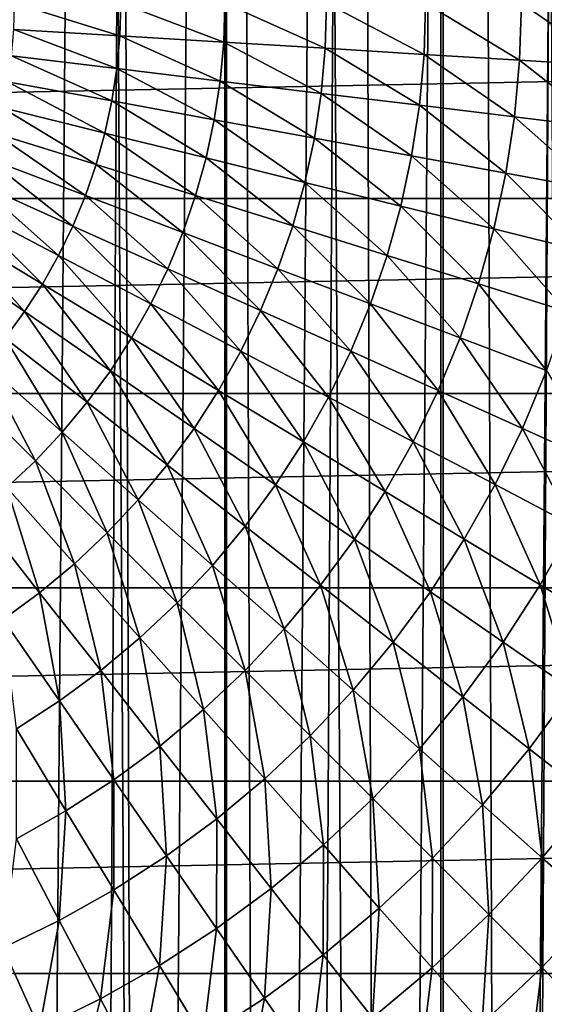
# Model space of a CAD drawing. Header units: millimetres. Extents: x -250 to 250, y -250 to 250.
# Tile 65 of 120: x 6 to 13, y -14 to 0. Entities that reach past the tile are written whole.
import ezdxf

# ---------------------------------------------------------------- set-up
doc = ezdxf.new("R2010")
doc.units = ezdxf.units.MM
doc.header["$LTSCALE"] = 26.699852
for name, color, linetype in [('1', 7, 'CONTINUOUS'), ('11', 7, 'CONTINUOUS'), ('12', 7, 'CONTINUOUS'), ('3', 7, 'CONTINUOUS'), ('4', 7, 'CONTINUOUS')]:
    doc.layers.add(name, color=color, linetype=linetype)

msp = doc.modelspace()

# ---------------------------------------------------------------- linework, layer by layer
at = {"layer": '1', "color": 253, "linetype": 'Continuous', "true_color": 0x98aaaf}
for points in [[(6.019, -0.364, -21.362), (6.03, 0, -21.362), (7.483, -0.453, -20.95), (6.019, -0.364, -21.362)], [(7.483, -0.453, -20.95), (6.03, 0, -21.362), (7.496, 0, -20.95), (7.483, -0.453, -20.95)], [(7.483, -0.453, -20.95), (7.496, 0, -20.95), (8.918, -0.539, -20.449), (7.483, -0.453, -20.95)], [(8.918, -0.539, -20.449), (7.496, 0, -20.95), (8.934, 0, -20.449), (8.918, -0.539, -20.449)], [(8.918, -0.539, -20.449), (8.934, 0, -20.449), (10.32, -0.624, -19.862), (8.918, -0.539, -20.449)], [(10.32, -0.624, -19.862), (8.934, 0, -20.449), (10.339, 0, -19.862), (10.32, -0.624, -19.862)], [(10.32, -0.624, -19.862), (10.339, 0, -19.862), (11.685, -0.707, -19.19), (10.32, -0.624, -19.862)], [(11.685, -0.707, -19.19), (10.339, 0, -19.862), (11.706, 0, -19.19), (11.685, -0.707, -19.19)], [(11.685, -0.707, -19.19), (11.706, 0, -19.19), (13.005, -0.787, -18.436), (11.685, -0.707, -19.19)], [(13.005, -0.787, -18.436), (11.706, 0, -19.19), (13.029, 0, -18.436), (13.005, -0.787, -18.436)], [(13.005, -0.787, -18.436), (13.029, 0, -18.436), (14.278, -0.864, -17.604), (13.005, -0.787, -18.436)], [(14.278, -0.864, -17.604), (13.029, 0, -18.436), (14.304, 0, -17.604), (14.278, -0.864, -17.604)], [(5.986, -0.727, -21.362), (6.019, -0.364, -21.362), (7.442, -0.904, -20.95), (5.986, -0.727, -21.362)], [(7.442, -0.904, -20.95), (6.019, -0.364, -21.362), (7.483, -0.453, -20.95), (7.442, -0.904, -20.95)], [(7.442, -0.904, -20.95), (7.483, -0.453, -20.95), (8.869, -1.077, -20.449), (7.442, -0.904, -20.95)], [(8.869, -1.077, -20.449), (7.483, -0.453, -20.95), (8.918, -0.539, -20.449), (8.869, -1.077, -20.449)], [(8.869, -1.077, -20.449), (8.918, -0.539, -20.449), (10.264, -1.246, -19.862), (8.869, -1.077, -20.449)], [(10.264, -1.246, -19.862), (8.918, -0.539, -20.449), (10.32, -0.624, -19.862), (10.264, -1.246, -19.862)], [(10.264, -1.246, -19.862), (10.32, -0.624, -19.862), (11.621, -1.411, -19.19), (10.264, -1.246, -19.862)], [(11.621, -1.411, -19.19), (10.32, -0.624, -19.862), (11.685, -0.707, -19.19), (11.621, -1.411, -19.19)], [(5.932, -1.087, -21.362), (5.986, -0.727, -21.362), (7.373, -1.351, -20.95), (5.932, -1.087, -21.362)], [(7.373, -1.351, -20.95), (5.986, -0.727, -21.362), (7.442, -0.904, -20.95), (7.373, -1.351, -20.95)], [(11.621, -1.411, -19.19), (11.685, -0.707, -19.19), (12.934, -1.57, -18.436), (11.621, -1.411, -19.19)], [(12.934, -1.57, -18.436), (11.685, -0.707, -19.19), (13.005, -0.787, -18.436), (12.934, -1.57, -18.436)], [(12.934, -1.57, -18.436), (13.005, -0.787, -18.436), (14.2, -1.724, -17.604), (12.934, -1.57, -18.436)], [(14.2, -1.724, -17.604), (13.005, -0.787, -18.436), (14.278, -0.864, -17.604), (14.2, -1.724, -17.604)], [(7.373, -1.351, -20.95), (7.442, -0.904, -20.95), (8.788, -1.61, -20.449), (7.373, -1.351, -20.95)], [(8.788, -1.61, -20.449), (7.442, -0.904, -20.95), (8.869, -1.077, -20.449), (8.788, -1.61, -20.449)], [(5.855, -1.443, -21.362), (5.932, -1.087, -21.362), (7.278, -1.794, -20.95), (5.855, -1.443, -21.362)], [(7.278, -1.794, -20.95), (5.932, -1.087, -21.362), (7.373, -1.351, -20.95), (7.278, -1.794, -20.95)], [(8.788, -1.61, -20.449), (8.869, -1.077, -20.449), (10.17, -1.864, -19.862), (8.788, -1.61, -20.449)], [(10.17, -1.864, -19.862), (8.869, -1.077, -20.449), (10.264, -1.246, -19.862), (10.17, -1.864, -19.862)], [(7.278, -1.794, -20.95), (7.373, -1.351, -20.95), (8.675, -2.138, -20.449), (7.278, -1.794, -20.95)], [(8.675, -2.138, -20.449), (7.373, -1.351, -20.95), (8.788, -1.61, -20.449), (8.675, -2.138, -20.449)], [(10.17, -1.864, -19.862), (10.264, -1.246, -19.862), (11.514, -2.11, -19.19), (10.17, -1.864, -19.862)], [(11.514, -2.11, -19.19), (10.264, -1.246, -19.862), (11.621, -1.411, -19.19), (11.514, -2.11, -19.19)], [(5.757, -1.794, -21.362), (5.855, -1.443, -21.362), (7.157, -2.23, -20.95), (5.757, -1.794, -21.362)], [(7.157, -2.23, -20.95), (5.855, -1.443, -21.362), (7.278, -1.794, -20.95), (7.157, -2.23, -20.95)], [(11.514, -2.11, -19.19), (11.621, -1.411, -19.19), (12.816, -2.349, -18.436), (11.514, -2.11, -19.19)], [(12.816, -2.349, -18.436), (11.621, -1.411, -19.19), (12.934, -1.57, -18.436), (12.816, -2.349, -18.436)], [(8.675, -2.138, -20.449), (8.788, -1.61, -20.449), (10.039, -2.474, -19.862), (8.675, -2.138, -20.449)], [(10.039, -2.474, -19.862), (8.788, -1.61, -20.449), (10.17, -1.864, -19.862), (10.039, -2.474, -19.862)], [(12.816, -2.349, -18.436), (12.934, -1.57, -18.436), (14.07, -2.578, -17.604), (12.816, -2.349, -18.436)], [(14.07, -2.578, -17.604), (12.934, -1.57, -18.436), (14.2, -1.724, -17.604), (14.07, -2.578, -17.604)], [(5.638, -2.138, -21.362), (5.757, -1.794, -21.362), (7.009, -2.658, -20.95), (5.638, -2.138, -21.362)], [(7.009, -2.658, -20.95), (5.757, -1.794, -21.362), (7.157, -2.23, -20.95), (7.009, -2.658, -20.95)], [(7.157, -2.23, -20.95), (7.278, -1.794, -20.95), (8.53, -2.658, -20.449), (7.157, -2.23, -20.95)], [(8.53, -2.658, -20.449), (7.278, -1.794, -20.95), (8.675, -2.138, -20.449), (8.53, -2.658, -20.449)], [(10.039, -2.474, -19.862), (10.17, -1.864, -19.862), (11.366, -2.801, -19.19), (10.039, -2.474, -19.862)], [(11.366, -2.801, -19.19), (10.17, -1.864, -19.862), (11.514, -2.11, -19.19), (11.366, -2.801, -19.19)], [(5.499, -2.475, -21.362), (5.638, -2.138, -21.362), (6.836, -3.077, -20.95), (5.499, -2.475, -21.362)], [(6.836, -3.077, -20.95), (5.638, -2.138, -21.362), (7.009, -2.658, -20.95), (6.836, -3.077, -20.95)], [(8.53, -2.658, -20.449), (8.675, -2.138, -20.449), (9.871, -3.076, -19.862), (8.53, -2.658, -20.449)], [(9.871, -3.076, -19.862), (8.675, -2.138, -20.449), (10.039, -2.474, -19.862), (9.871, -3.076, -19.862)], [(11.366, -2.801, -19.19), (11.514, -2.11, -19.19), (12.651, -3.118, -18.436), (11.366, -2.801, -19.19)], [(12.651, -3.118, -18.436), (11.514, -2.11, -19.19), (12.816, -2.349, -18.436), (12.651, -3.118, -18.436)], [(7.009, -2.658, -20.95), (7.157, -2.23, -20.95), (8.354, -3.168, -20.449), (7.009, -2.658, -20.95)], [(8.354, -3.168, -20.449), (7.157, -2.23, -20.95), (8.53, -2.658, -20.449), (8.354, -3.168, -20.449)], [(12.651, -3.118, -18.436), (12.816, -2.349, -18.436), (13.888, -3.423, -17.604), (12.651, -3.118, -18.436)], [(13.888, -3.423, -17.604), (12.816, -2.349, -18.436), (14.07, -2.578, -17.604), (13.888, -3.423, -17.604)], [(5.34, -2.802, -21.362), (5.499, -2.475, -21.362), (6.638, -3.484, -20.95), (5.34, -2.802, -21.362)], [(6.638, -3.484, -20.95), (5.499, -2.475, -21.362), (6.836, -3.077, -20.95), (6.638, -3.484, -20.95)], [(9.871, -3.076, -19.862), (10.039, -2.474, -19.862), (11.176, -3.483, -19.19), (9.871, -3.076, -19.862)], [(11.176, -3.483, -19.19), (10.039, -2.474, -19.862), (11.366, -2.801, -19.19), (11.176, -3.483, -19.19)], [(6.836, -3.077, -20.95), (7.009, -2.658, -20.95), (8.147, -3.667, -20.449), (6.836, -3.077, -20.95)], [(8.147, -3.667, -20.449), (7.009, -2.658, -20.95), (8.354, -3.168, -20.449), (8.147, -3.667, -20.449)], [(8.354, -3.168, -20.449), (8.53, -2.658, -20.449), (9.667, -3.666, -19.862), (8.354, -3.168, -20.449)], [(9.667, -3.666, -19.862), (8.53, -2.658, -20.449), (9.871, -3.076, -19.862), (9.667, -3.666, -19.862)], [(5.161, -3.12, -21.362), (5.34, -2.802, -21.362), (6.415, -3.878, -20.95), (5.161, -3.12, -21.362)], [(6.415, -3.878, -20.95), (5.34, -2.802, -21.362), (6.638, -3.484, -20.95), (6.415, -3.878, -20.95)], [(11.176, -3.483, -19.19), (11.366, -2.801, -19.19), (12.439, -3.876, -18.436), (11.176, -3.483, -19.19)], [(12.439, -3.876, -18.436), (11.366, -2.801, -19.19), (12.651, -3.118, -18.436), (12.439, -3.876, -18.436)], [(4.963, -3.426, -21.362), (5.161, -3.12, -21.362), (6.169, -4.258, -20.95), (4.963, -3.426, -21.362)], [(6.169, -4.258, -20.95), (5.161, -3.12, -21.362), (6.415, -3.878, -20.95), (6.169, -4.258, -20.95)], [(6.638, -3.484, -20.95), (6.836, -3.077, -20.95), (7.911, -4.152, -20.449), (6.638, -3.484, -20.95)], [(7.911, -4.152, -20.449), (6.836, -3.077, -20.95), (8.147, -3.667, -20.449), (7.911, -4.152, -20.449)], [(9.667, -3.666, -19.862), (9.871, -3.076, -19.862), (10.945, -4.151, -19.19), (9.667, -3.666, -19.862)], [(10.945, -4.151, -19.19), (9.871, -3.076, -19.862), (11.176, -3.483, -19.19), (10.945, -4.151, -19.19)], [(12.439, -3.876, -18.436), (12.651, -3.118, -18.436), (13.656, -4.255, -17.604), (12.439, -3.876, -18.436)], [(13.656, -4.255, -17.604), (12.651, -3.118, -18.436), (13.888, -3.423, -17.604), (13.656, -4.255, -17.604)], [(8.147, -3.667, -20.449), (8.354, -3.168, -20.449), (9.428, -4.243, -19.862), (8.147, -3.667, -20.449)], [(9.428, -4.243, -19.862), (8.354, -3.168, -20.449), (9.667, -3.666, -19.862), (9.428, -4.243, -19.862)], [(5.901, -4.623, -20.95), (4.963, -3.426, -21.362), (6.169, -4.258, -20.95), (5.901, -4.623, -20.95)], [(6.415, -3.878, -20.95), (6.638, -3.484, -20.95), (7.646, -4.622, -20.449), (6.415, -3.878, -20.95)], [(7.646, -4.622, -20.449), (6.638, -3.484, -20.95), (7.911, -4.152, -20.449), (7.646, -4.622, -20.449)], [(10.945, -4.151, -19.19), (11.176, -3.483, -19.19), (12.182, -4.62, -18.436), (10.945, -4.151, -19.19)], [(12.182, -4.62, -18.436), (11.176, -3.483, -19.19), (12.439, -3.876, -18.436), (12.182, -4.62, -18.436)], [(7.911, -4.152, -20.449), (8.147, -3.667, -20.449), (9.155, -4.805, -19.862), (7.911, -4.152, -20.449)], [(9.155, -4.805, -19.862), (8.147, -3.667, -20.449), (9.428, -4.243, -19.862), (9.155, -4.805, -19.862)], [(9.428, -4.243, -19.862), (9.667, -3.666, -19.862), (10.675, -4.804, -19.19), (9.428, -4.243, -19.862)], [(10.675, -4.804, -19.19), (9.667, -3.666, -19.862), (10.945, -4.151, -19.19), (10.675, -4.804, -19.19)], [(6.169, -4.258, -20.95), (6.415, -3.878, -20.95), (7.353, -5.075, -20.449), (6.169, -4.258, -20.95)], [(7.353, -5.075, -20.449), (6.415, -3.878, -20.95), (7.646, -4.622, -20.449), (7.353, -5.075, -20.449)], [(12.182, -4.62, -18.436), (12.439, -3.876, -18.436), (13.374, -5.072, -17.604), (12.182, -4.62, -18.436)], [(13.374, -5.072, -17.604), (12.439, -3.876, -18.436), (13.656, -4.255, -17.604), (13.374, -5.072, -17.604)], [(7.646, -4.622, -20.449), (7.911, -4.152, -20.449), (8.848, -5.349, -19.862), (7.646, -4.622, -20.449)], [(8.848, -5.349, -19.862), (7.911, -4.152, -20.449), (9.155, -4.805, -19.862), (8.848, -5.349, -19.862)], [(10.675, -4.804, -19.19), (10.945, -4.151, -19.19), (11.881, -5.347, -18.436), (10.675, -4.804, -19.19)], [(11.881, -5.347, -18.436), (10.945, -4.151, -19.19), (12.182, -4.62, -18.436), (11.881, -5.347, -18.436)], [(5.901, -4.623, -20.95), (6.169, -4.258, -20.95), (7.033, -5.51, -20.449), (5.901, -4.623, -20.95)], [(7.033, -5.51, -20.449), (6.169, -4.258, -20.95), (7.353, -5.075, -20.449), (7.033, -5.51, -20.449)], [(9.155, -4.805, -19.862), (9.428, -4.243, -19.862), (10.365, -5.44, -19.19), (9.155, -4.805, -19.862)], [(10.365, -5.44, -19.19), (9.428, -4.243, -19.862), (10.675, -4.804, -19.19), (10.365, -5.44, -19.19)], [(11.881, -5.347, -18.436), (12.182, -4.62, -18.436), (13.044, -5.871, -17.604), (11.881, -5.347, -18.436)], [(13.044, -5.871, -17.604), (12.182, -4.62, -18.436), (13.374, -5.072, -17.604), (13.044, -5.871, -17.604)], [(5.611, -4.971, -20.95), (5.901, -4.623, -20.95), (6.687, -5.925, -20.449), (5.611, -4.971, -20.95)], [(6.687, -5.925, -20.449), (5.901, -4.623, -20.95), (7.033, -5.51, -20.449), (6.687, -5.925, -20.449)], [(7.353, -5.075, -20.449), (7.646, -4.622, -20.449), (8.509, -5.873, -19.862), (7.353, -5.075, -20.449)], [(8.509, -5.873, -19.862), (7.646, -4.622, -20.449), (8.848, -5.349, -19.862), (8.509, -5.873, -19.862)], [(8.848, -5.349, -19.862), (9.155, -4.805, -19.862), (10.018, -6.056, -19.19), (8.848, -5.349, -19.862)], [(10.018, -6.056, -19.19), (9.155, -4.805, -19.862), (10.365, -5.44, -19.19), (10.018, -6.056, -19.19)], [(10.365, -5.44, -19.19), (10.675, -4.804, -19.19), (11.537, -6.055, -18.436), (10.365, -5.44, -19.19)], [(11.537, -6.055, -18.436), (10.675, -4.804, -19.19), (11.881, -5.347, -18.436), (11.537, -6.055, -18.436)], [(5.301, -5.301, -20.95), (5.611, -4.971, -20.95), (6.318, -6.318, -20.449), (5.301, -5.301, -20.95)], [(6.318, -6.318, -20.449), (5.611, -4.971, -20.95), (6.687, -5.925, -20.449), (6.318, -6.318, -20.449)], [(7.033, -5.51, -20.449), (7.353, -5.075, -20.449), (8.139, -6.376, -19.862), (7.033, -5.51, -20.449)], [(8.139, -6.376, -19.862), (7.353, -5.075, -20.449), (8.509, -5.873, -19.862), (8.139, -6.376, -19.862)], [(13.044, -5.871, -17.604), (13.374, -5.072, -17.604), (14.158, -6.372, -16.695), (13.044, -5.871, -17.604)], [(5.925, -6.687, -20.449), (5.301, -5.301, -20.95), (6.318, -6.318, -20.449), (5.925, -6.687, -20.449)], [(8.509, -5.873, -19.862), (8.848, -5.349, -19.862), (9.634, -6.65, -19.19), (8.509, -5.873, -19.862)], [(9.634, -6.65, -19.19), (8.848, -5.349, -19.862), (10.018, -6.056, -19.19), (9.634, -6.65, -19.19)], [(11.537, -6.055, -18.436), (11.881, -5.347, -18.436), (12.666, -6.647, -17.604), (11.537, -6.055, -18.436)], [(12.666, -6.647, -17.604), (11.881, -5.347, -18.436), (13.044, -5.871, -17.604), (12.666, -6.647, -17.604)], [(6.687, -5.925, -20.449), (7.033, -5.51, -20.449), (7.739, -6.856, -19.862), (6.687, -5.925, -20.449)], [(7.739, -6.856, -19.862), (7.033, -5.51, -20.449), (8.139, -6.376, -19.862), (7.739, -6.856, -19.862)], [(10.018, -6.056, -19.19), (10.365, -5.44, -19.19), (11.15, -6.74, -18.436), (10.018, -6.056, -19.19)], [(11.15, -6.74, -18.436), (10.365, -5.44, -19.19), (11.537, -6.055, -18.436), (11.15, -6.74, -18.436)], [(6.318, -6.318, -20.449), (6.687, -5.925, -20.449), (7.311, -7.311, -19.862), (6.318, -6.318, -20.449)], [(7.311, -7.311, -19.862), (6.687, -5.925, -20.449), (7.739, -6.856, -19.862), (7.311, -7.311, -19.862)], [(8.139, -6.376, -19.862), (8.509, -5.873, -19.862), (9.215, -7.219, -19.19), (8.139, -6.376, -19.862)], [(9.215, -7.219, -19.19), (8.509, -5.873, -19.862), (9.634, -6.65, -19.19), (9.215, -7.219, -19.19)], [(12.666, -6.647, -17.604), (13.044, -5.871, -17.604), (13.747, -7.215, -16.695), (12.666, -6.647, -17.604)], [(13.747, -7.215, -16.695), (13.044, -5.871, -17.604), (14.158, -6.372, -16.695), (13.747, -7.215, -16.695)], [(9.634, -6.65, -19.19), (10.018, -6.056, -19.19), (10.723, -7.401, -18.436), (9.634, -6.65, -19.19)], [(10.723, -7.401, -18.436), (10.018, -6.056, -19.19), (11.15, -6.74, -18.436), (10.723, -7.401, -18.436)], [(11.15, -6.74, -18.436), (11.537, -6.055, -18.436), (12.241, -7.4, -17.604), (11.15, -6.74, -18.436)], [(12.241, -7.4, -17.604), (11.537, -6.055, -18.436), (12.666, -6.647, -17.604), (12.241, -7.4, -17.604)], [(5.925, -6.687, -20.449), (6.318, -6.318, -20.449), (6.856, -7.739, -19.862), (5.925, -6.687, -20.449)], [(6.856, -7.739, -19.862), (6.318, -6.318, -20.449), (7.311, -7.311, -19.862), (6.856, -7.739, -19.862)], [(7.739, -6.856, -19.862), (8.139, -6.376, -19.862), (8.762, -7.762, -19.19), (7.739, -6.856, -19.862)], [(8.762, -7.762, -19.19), (8.139, -6.376, -19.862), (9.215, -7.219, -19.19), (8.762, -7.762, -19.19)], [(9.215, -7.219, -19.19), (9.634, -6.65, -19.19), (10.256, -8.035, -18.436), (9.215, -7.219, -19.19)], [(10.256, -8.035, -18.436), (9.634, -6.65, -19.19), (10.723, -7.401, -18.436), (10.256, -8.035, -18.436)], [(12.241, -7.4, -17.604), (12.666, -6.647, -17.604), (13.287, -8.032, -16.695), (12.241, -7.4, -17.604)], [(13.287, -8.032, -16.695), (12.666, -6.647, -17.604), (13.747, -7.215, -16.695), (13.287, -8.032, -16.695)], [(5.51, -7.033, -20.449), (5.925, -6.687, -20.449), (6.376, -8.139, -19.862), (5.51, -7.033, -20.449)], [(6.376, -8.139, -19.862), (5.925, -6.687, -20.449), (6.856, -7.739, -19.862), (6.376, -8.139, -19.862)], [(10.723, -7.401, -18.436), (11.15, -6.74, -18.436), (11.772, -8.126, -17.604), (10.723, -7.401, -18.436)], [(11.772, -8.126, -17.604), (11.15, -6.74, -18.436), (12.241, -7.4, -17.604), (11.772, -8.126, -17.604)], [(7.311, -7.311, -19.862), (7.739, -6.856, -19.862), (8.277, -8.277, -19.19), (7.311, -7.311, -19.862)], [(8.277, -8.277, -19.19), (7.739, -6.856, -19.862), (8.762, -7.762, -19.19), (8.277, -8.277, -19.19)], [(5.873, -8.509, -19.862), (5.51, -7.033, -20.449), (6.376, -8.139, -19.862), (5.873, -8.509, -19.862)], [(6.856, -7.739, -19.862), (7.311, -7.311, -19.862), (7.762, -8.762, -19.19), (6.856, -7.739, -19.862)], [(7.762, -8.762, -19.19), (7.311, -7.311, -19.862), (8.277, -8.277, -19.19), (7.762, -8.762, -19.19)], [(8.762, -7.762, -19.19), (9.215, -7.219, -19.19), (9.752, -8.64, -18.436), (8.762, -7.762, -19.19)], [(9.752, -8.64, -18.436), (9.215, -7.219, -19.19), (10.256, -8.035, -18.436), (9.752, -8.64, -18.436)], [(13.287, -8.032, -16.695), (13.747, -7.215, -16.695), (14.283, -8.634, -15.713), (13.287, -8.032, -16.695)], [(10.256, -8.035, -18.436), (10.723, -7.401, -18.436), (11.26, -8.822, -17.604), (10.256, -8.035, -18.436)], [(11.26, -8.822, -17.604), (10.723, -7.401, -18.436), (11.772, -8.126, -17.604), (11.26, -8.822, -17.604)], [(11.772, -8.126, -17.604), (12.241, -7.4, -17.604), (12.777, -8.82, -16.695), (11.772, -8.126, -17.604)], [(12.777, -8.82, -16.695), (12.241, -7.4, -17.604), (13.287, -8.032, -16.695), (12.777, -8.82, -16.695)], [(6.376, -8.139, -19.862), (6.856, -7.739, -19.862), (7.219, -9.215, -19.19), (6.376, -8.139, -19.862)], [(7.219, -9.215, -19.19), (6.856, -7.739, -19.862), (7.762, -8.762, -19.19), (7.219, -9.215, -19.19)], [(8.277, -8.277, -19.19), (8.762, -7.762, -19.19), (9.213, -9.213, -18.436), (8.277, -8.277, -19.19)], [(9.213, -9.213, -18.436), (8.762, -7.762, -19.19), (9.752, -8.64, -18.436), (9.213, -9.213, -18.436)], [(5.873, -8.509, -19.862), (6.376, -8.139, -19.862), (6.65, -9.634, -19.19), (5.873, -8.509, -19.862)], [(6.65, -9.634, -19.19), (6.376, -8.139, -19.862), (7.219, -9.215, -19.19), (6.65, -9.634, -19.19)], [(9.752, -8.64, -18.436), (10.256, -8.035, -18.436), (10.707, -9.485, -17.604), (9.752, -8.64, -18.436)], [(10.707, -9.485, -17.604), (10.256, -8.035, -18.436), (11.26, -8.822, -17.604), (10.707, -9.485, -17.604)], [(11.26, -8.822, -17.604), (11.772, -8.126, -17.604), (12.222, -9.575, -16.695), (11.26, -8.822, -17.604)], [(12.222, -9.575, -16.695), (11.772, -8.126, -17.604), (12.777, -8.82, -16.695), (12.222, -9.575, -16.695)], [(12.777, -8.82, -16.695), (13.287, -8.032, -16.695), (13.735, -9.481, -15.713), (12.777, -8.82, -16.695)], [(13.735, -9.481, -15.713), (13.287, -8.032, -16.695), (14.283, -8.634, -15.713), (13.735, -9.481, -15.713)], [(7.762, -8.762, -19.19), (8.277, -8.277, -19.19), (8.64, -9.752, -18.436), (7.762, -8.762, -19.19)], [(8.64, -9.752, -18.436), (8.277, -8.277, -19.19), (9.213, -9.213, -18.436), (8.64, -9.752, -18.436)], [(6.056, -10.018, -19.19), (5.873, -8.509, -19.862), (6.65, -9.634, -19.19), (6.056, -10.018, -19.19)], [(9.213, -9.213, -18.436), (9.752, -8.64, -18.436), (10.114, -10.114, -17.604), (9.213, -9.213, -18.436)], [(10.114, -10.114, -17.604), (9.752, -8.64, -18.436), (10.707, -9.485, -17.604), (10.114, -10.114, -17.604)], [(7.219, -9.215, -19.19), (7.762, -8.762, -19.19), (8.035, -10.256, -18.436), (7.219, -9.215, -19.19)], [(8.035, -10.256, -18.436), (7.762, -8.762, -19.19), (8.64, -9.752, -18.436), (8.035, -10.256, -18.436)], [(10.707, -9.485, -17.604), (11.26, -8.822, -17.604), (11.621, -10.295, -16.695), (10.707, -9.485, -17.604)], [(11.621, -10.295, -16.695), (11.26, -8.822, -17.604), (12.222, -9.575, -16.695), (11.621, -10.295, -16.695)], [(12.222, -9.575, -16.695), (12.777, -8.82, -16.695), (13.138, -10.293, -15.713), (12.222, -9.575, -16.695)], [(13.138, -10.293, -15.713), (12.777, -8.82, -16.695), (13.735, -9.481, -15.713), (13.138, -10.293, -15.713)], [(6.65, -9.634, -19.19), (7.219, -9.215, -19.19), (7.401, -10.723, -18.436), (6.65, -9.634, -19.19)], [(7.401, -10.723, -18.436), (7.219, -9.215, -19.19), (8.035, -10.256, -18.436), (7.401, -10.723, -18.436)], [(8.64, -9.752, -18.436), (9.213, -9.213, -18.436), (9.485, -10.707, -17.604), (8.64, -9.752, -18.436)], [(9.485, -10.707, -17.604), (9.213, -9.213, -18.436), (10.114, -10.114, -17.604), (9.485, -10.707, -17.604)], [(10.114, -10.114, -17.604), (10.707, -9.485, -17.604), (10.978, -10.978, -16.695), (10.114, -10.114, -17.604)], [(10.978, -10.978, -16.695), (10.707, -9.485, -17.604), (11.621, -10.295, -16.695), (10.978, -10.978, -16.695)], [(13.138, -10.293, -15.713), (13.735, -9.481, -15.713), (14.006, -10.973, -14.662), (13.138, -10.293, -15.713)], [(6.056, -10.018, -19.19), (6.65, -9.634, -19.19), (6.74, -11.15, -18.436), (6.056, -10.018, -19.19)], [(6.74, -11.15, -18.436), (6.65, -9.634, -19.19), (7.401, -10.723, -18.436), (6.74, -11.15, -18.436)], [(11.621, -10.295, -16.695), (12.222, -9.575, -16.695), (12.493, -11.067, -15.713), (11.621, -10.295, -16.695)], [(12.493, -11.067, -15.713), (12.222, -9.575, -16.695), (13.138, -10.293, -15.713), (12.493, -11.067, -15.713)], [(8.035, -10.256, -18.436), (8.64, -9.752, -18.436), (8.822, -11.26, -17.604), (8.035, -10.256, -18.436)], [(8.822, -11.26, -17.604), (8.64, -9.752, -18.436), (9.485, -10.707, -17.604), (8.822, -11.26, -17.604)], [(6.055, -11.537, -18.436), (6.056, -10.018, -19.19), (6.74, -11.15, -18.436), (6.055, -11.537, -18.436)], [(9.485, -10.707, -17.604), (10.114, -10.114, -17.604), (10.295, -11.621, -16.695), (9.485, -10.707, -17.604)], [(10.295, -11.621, -16.695), (10.114, -10.114, -17.604), (10.978, -10.978, -16.695), (10.295, -11.621, -16.695)], [(7.401, -10.723, -18.436), (8.035, -10.256, -18.436), (8.126, -11.772, -17.604), (7.401, -10.723, -18.436)], [(8.126, -11.772, -17.604), (8.035, -10.256, -18.436), (8.822, -11.26, -17.604), (8.126, -11.772, -17.604)], [(10.978, -10.978, -16.695), (11.621, -10.295, -16.695), (11.802, -11.802, -15.713), (10.978, -10.978, -16.695)], [(11.802, -11.802, -15.713), (11.621, -10.295, -16.695), (12.493, -11.067, -15.713), (11.802, -11.802, -15.713)], [(12.493, -11.067, -15.713), (13.138, -10.293, -15.713), (13.318, -11.798, -14.662), (12.493, -11.067, -15.713)], [(13.318, -11.798, -14.662), (13.138, -10.293, -15.713), (14.006, -10.973, -14.662), (13.318, -11.798, -14.662)], [(6.74, -11.15, -18.436), (7.401, -10.723, -18.436), (7.4, -12.241, -17.604), (6.74, -11.15, -18.436)], [(7.4, -12.241, -17.604), (7.401, -10.723, -18.436), (8.126, -11.772, -17.604), (7.4, -12.241, -17.604)], [(8.822, -11.26, -17.604), (9.485, -10.707, -17.604), (9.575, -12.222, -16.695), (8.822, -11.26, -17.604)], [(9.575, -12.222, -16.695), (9.485, -10.707, -17.604), (10.295, -11.621, -16.695), (9.575, -12.222, -16.695)], [(10.295, -11.621, -16.695), (10.978, -10.978, -16.695), (11.067, -12.493, -15.713), (10.295, -11.621, -16.695)], [(11.067, -12.493, -15.713), (10.978, -10.978, -16.695), (11.802, -11.802, -15.713), (11.067, -12.493, -15.713)], [(13.318, -11.798, -14.662), (14.006, -10.973, -14.662), (14.093, -12.486, -13.547), (13.318, -11.798, -14.662)], [(11.802, -11.802, -15.713), (12.493, -11.067, -15.713), (12.581, -12.581, -14.662), (11.802, -11.802, -15.713)], [(12.581, -12.581, -14.662), (12.493, -11.067, -15.713), (13.318, -11.798, -14.662), (12.581, -12.581, -14.662)], [(6.055, -11.537, -18.436), (6.74, -11.15, -18.436), (6.647, -12.666, -17.604), (6.055, -11.537, -18.436)], [(6.647, -12.666, -17.604), (6.74, -11.15, -18.436), (7.4, -12.241, -17.604), (6.647, -12.666, -17.604)], [(8.126, -11.772, -17.604), (8.822, -11.26, -17.604), (8.82, -12.777, -16.695), (8.126, -11.772, -17.604)], [(8.82, -12.777, -16.695), (8.822, -11.26, -17.604), (9.575, -12.222, -16.695), (8.82, -12.777, -16.695)], [(5.871, -13.044, -17.604), (6.055, -11.537, -18.436), (6.647, -12.666, -17.604), (5.871, -13.044, -17.604)], [(9.575, -12.222, -16.695), (10.295, -11.621, -16.695), (10.293, -13.138, -15.713), (9.575, -12.222, -16.695)], [(10.293, -13.138, -15.713), (10.295, -11.621, -16.695), (11.067, -12.493, -15.713), (10.293, -13.138, -15.713)], [(7.4, -12.241, -17.604), (8.126, -11.772, -17.604), (8.032, -13.287, -16.695), (7.4, -12.241, -17.604)], [(8.032, -13.287, -16.695), (8.126, -11.772, -17.604), (8.82, -12.777, -16.695), (8.032, -13.287, -16.695)], [(11.067, -12.493, -15.713), (11.802, -11.802, -15.713), (11.798, -13.318, -14.662), (11.067, -12.493, -15.713)], [(11.798, -13.318, -14.662), (11.802, -11.802, -15.713), (12.581, -12.581, -14.662), (11.798, -13.318, -14.662)], [(12.581, -12.581, -14.662), (13.318, -11.798, -14.662), (13.314, -13.314, -13.547), (12.581, -12.581, -14.662)], [(13.314, -13.314, -13.547), (13.318, -11.798, -14.662), (14.093, -12.486, -13.547), (13.314, -13.314, -13.547)], [(8.82, -12.777, -16.695), (9.575, -12.222, -16.695), (9.481, -13.735, -15.713), (8.82, -12.777, -16.695)], [(9.481, -13.735, -15.713), (9.575, -12.222, -16.695), (10.293, -13.138, -15.713), (9.481, -13.735, -15.713)], [(6.647, -12.666, -17.604), (7.4, -12.241, -17.604), (7.215, -13.747, -16.695), (6.647, -12.666, -17.604)], [(7.215, -13.747, -16.695), (7.4, -12.241, -17.604), (8.032, -13.287, -16.695), (7.215, -13.747, -16.695)], [(10.293, -13.138, -15.713), (11.067, -12.493, -15.713), (10.973, -14.006, -14.662), (10.293, -13.138, -15.713)], [(10.973, -14.006, -14.662), (11.067, -12.493, -15.713), (11.798, -13.318, -14.662), (10.973, -14.006, -14.662)], [(13.314, -13.314, -13.547), (14.093, -12.486, -13.547), (13.997, -13.997, -12.37), (13.314, -13.314, -13.547)], [(11.798, -13.318, -14.662), (12.581, -12.581, -14.662), (12.486, -14.093, -13.547), (11.798, -13.318, -14.662)], [(12.486, -14.093, -13.547), (12.581, -12.581, -14.662), (13.314, -13.314, -13.547), (12.486, -14.093, -13.547)], [(5.871, -13.044, -17.604), (6.647, -12.666, -17.604), (6.372, -14.158, -16.695), (5.871, -13.044, -17.604)], [(6.372, -14.158, -16.695), (6.647, -12.666, -17.604), (7.215, -13.747, -16.695), (6.372, -14.158, -16.695)], [(8.032, -13.287, -16.695), (8.82, -12.777, -16.695), (8.634, -14.283, -15.713), (8.032, -13.287, -16.695)], [(8.634, -14.283, -15.713), (8.82, -12.777, -16.695), (9.481, -13.735, -15.713), (8.634, -14.283, -15.713)], [(5.505, -14.517, -16.695), (5.871, -13.044, -17.604), (6.372, -14.158, -16.695), (5.505, -14.517, -16.695)], [(9.481, -13.735, -15.713), (10.293, -13.138, -15.713), (10.107, -14.643, -14.662), (9.481, -13.735, -15.713)], [(10.107, -14.643, -14.662), (10.293, -13.138, -15.713), (10.973, -14.006, -14.662), (10.107, -14.643, -14.662)], [(7.215, -13.747, -16.695), (8.032, -13.287, -16.695), (7.756, -14.778, -15.713), (7.215, -13.747, -16.695)], [(7.756, -14.778, -15.713), (8.032, -13.287, -16.695), (8.634, -14.283, -15.713), (7.756, -14.778, -15.713)], [(10.973, -14.006, -14.662), (11.798, -13.318, -14.662), (11.612, -14.821, -13.547), (10.973, -14.006, -14.662)], [(11.612, -14.821, -13.547), (11.798, -13.318, -14.662), (12.486, -14.093, -13.547), (11.612, -14.821, -13.547)], [(12.486, -14.093, -13.547), (13.314, -13.314, -13.547), (13.126, -14.817, -12.37), (12.486, -14.093, -13.547)], [(13.126, -14.817, -12.37), (13.314, -13.314, -13.547), (13.997, -13.997, -12.37), (13.126, -14.817, -12.37)], [(6.372, -14.158, -16.695), (7.215, -13.747, -16.695), (6.85, -15.219, -15.713), (6.372, -14.158, -16.695)], [(6.85, -15.219, -15.713), (7.215, -13.747, -16.695), (7.756, -14.778, -15.713), (6.85, -15.219, -15.713)], [(8.634, -14.283, -15.713), (9.481, -13.735, -15.713), (9.205, -15.226, -14.662), (8.634, -14.283, -15.713)], [(9.205, -15.226, -14.662), (9.481, -13.735, -15.713), (10.107, -14.643, -14.662), (9.205, -15.226, -14.662)]]:
    msp.add_3dface(points, dxfattribs=at)
at = {"layer": '11', "color": 254, "linetype": 'Continuous', "true_color": 0xcccccc}
for points in [[(5.638, 72.014, 2.981), (6.145, -71.972, 2.978), (4.465, -72.096, 2.988), (5.638, 72.014, 2.981)], [(5.638, 72.014, 2.981), (7.312, 71.863, 2.968), (6.145, -71.972, 2.978), (5.638, 72.014, 2.981)], [(7.312, 71.863, 2.968), (7.822, -71.81, 2.964), (6.145, -71.972, 2.978), (7.312, 71.863, 2.968)], [(7.312, 71.863, 2.968), (8.982, 71.674, 2.952), (7.822, -71.81, 2.964), (7.312, 71.863, 2.968)], [(8.982, 71.674, 2.952), (9.494, -71.608, 2.947), (7.822, -71.81, 2.964), (8.982, 71.674, 2.952)], [(8.982, 71.674, 2.952), (10.65, 71.446, 2.933), (9.494, -71.608, 2.947), (8.982, 71.674, 2.952)], [(10.65, 71.446, 2.933), (11.161, -71.368, 2.927), (9.494, -71.608, 2.947), (10.65, 71.446, 2.933)], [(10.65, 71.446, 2.933), (12.316, 71.178, 2.911), (11.161, -71.368, 2.927), (10.65, 71.446, 2.933)], [(12.316, 71.178, 2.911), (12.822, -71.088, 2.903), (11.161, -71.368, 2.927), (12.316, 71.178, 2.911)], [(12.316, 71.178, 2.911), (13.975, 70.871, 2.885), (12.822, -71.088, 2.903), (12.316, 71.178, 2.911)], [(13.975, 70.871, 2.885), (14.477, -70.771, 2.877), (12.822, -71.088, 2.903), (13.975, 70.871, 2.885)]]:
    msp.add_3dface(points, dxfattribs=at)
at = {"layer": '12', "color": 254, "linetype": 'Continuous', "true_color": 0xcccccc}
for points in [[(68, 0, 48.5), (-68, 0, 48.5), (-67.947, -2.696, 48.5), (68, 0, 48.5)], [(67.947, -2.696, 48.5), (68, 0, 48.5), (-67.947, -2.696, 48.5), (67.947, -2.696, 48.5)], [(-67.787, -5.388, 48.5), (67.947, -2.696, 48.5), (-67.947, -2.696, 48.5), (-67.787, -5.388, 48.5)], [(67.787, -5.388, 48.5), (67.947, -2.696, 48.5), (-67.787, -5.388, 48.5), (67.787, -5.388, 48.5)], [(-67.52, -8.071, 48.5), (67.787, -5.388, 48.5), (-67.787, -5.388, 48.5), (-67.52, -8.071, 48.5)], [(67.52, -8.071, 48.5), (67.787, -5.388, 48.5), (-67.52, -8.071, 48.5), (67.52, -8.071, 48.5)], [(-67.147, -10.741, 48.5), (67.52, -8.071, 48.5), (-67.52, -8.071, 48.5), (-67.147, -10.741, 48.5)], [(67.147, -10.741, 48.5), (67.52, -8.071, 48.5), (-67.147, -10.741, 48.5), (67.147, -10.741, 48.5)], [(-66.668, -13.395, 48.5), (67.147, -10.741, 48.5), (-67.147, -10.741, 48.5), (-66.668, -13.395, 48.5)], [(66.668, -13.395, 48.5), (67.147, -10.741, 48.5), (-66.668, -13.395, 48.5), (66.668, -13.395, 48.5)], [(-66.084, -16.028, 48.5), (66.668, -13.395, 48.5), (-66.668, -13.395, 48.5), (-66.084, -16.028, 48.5)], [(66.084, -16.028, 48.5), (66.668, -13.395, 48.5), (-66.084, -16.028, 48.5), (66.084, -16.028, 48.5)]]:
    msp.add_3dface(points, dxfattribs=at)
at = {"layer": '3', "color": 253, "linetype": 'Continuous', "true_color": 0x98aaaf}
for points in [[(8.955, -249.839, -0.957), (5.966, 249.928, -0.926), (5.962, -249.928, -0.926), (8.955, -249.839, -0.957)], [(8.959, 249.839, -0.957), (5.966, 249.928, -0.926), (8.955, -249.839, -0.957), (8.959, 249.839, -0.957)], [(11.948, -249.713, -1.002), (8.959, 249.839, -0.957), (8.955, -249.839, -0.957), (11.948, -249.713, -1.002)], [(11.951, 249.713, -1.002), (8.959, 249.839, -0.957), (11.948, -249.713, -1.002), (11.951, 249.713, -1.002)], [(14.939, -249.552, -1.06), (11.951, 249.713, -1.002), (11.948, -249.713, -1.002), (14.939, -249.552, -1.06)], [(14.943, 249.552, -1.06), (11.951, 249.713, -1.002), (14.939, -249.552, -1.06), (14.943, 249.552, -1.06)]]:
    msp.add_3dface(points, dxfattribs=at)
at = {"layer": '4', "color": 253, "linetype": 'Continuous', "true_color": 0x98aaaf}
for points in [[(8.933, 249.839, -2.457), (5.954, -249.928, -2.425), (5.952, 249.928, -2.425), (8.933, 249.839, -2.457)], [(8.936, -249.839, -2.457), (5.954, -249.928, -2.425), (8.933, 249.839, -2.457), (8.936, -249.839, -2.457)], [(11.913, 249.714, -2.502), (8.936, -249.839, -2.457), (8.933, 249.839, -2.457), (11.913, 249.714, -2.502)], [(11.917, -249.714, -2.502), (8.936, -249.839, -2.457), (11.913, 249.714, -2.502), (11.917, -249.714, -2.502)], [(14.892, 249.553, -2.559), (11.917, -249.714, -2.502), (11.913, 249.714, -2.502), (14.892, 249.553, -2.559)], [(14.896, -249.553, -2.559), (11.917, -249.714, -2.502), (14.892, 249.553, -2.559), (14.896, -249.553, -2.559)]]:
    msp.add_3dface(points, dxfattribs=at)

doc.saveas('drawing.dxf')
